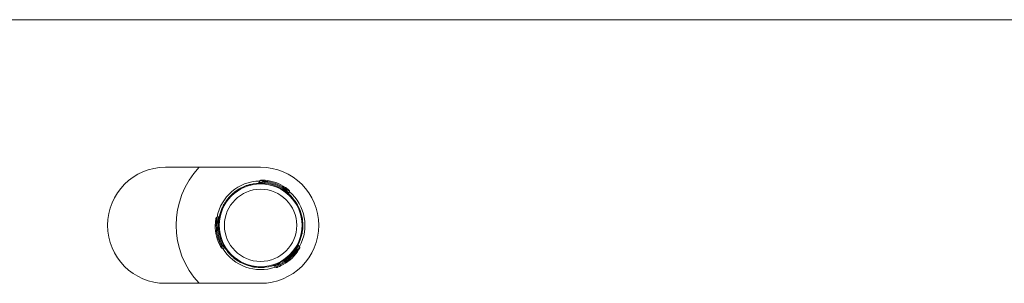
# Model space of a CAD drawing. Header units: millimetres. Extents: x -480 to 1549, y -2911 to -293.
# Tile 45 of 106: x 1363 to 1456, y -2129 to -2104. Entities that reach past the tile are written whole.
import ezdxf

# ---------------------------------------------------------------- set-up
doc = ezdxf.new("R2010")
doc.units = ezdxf.units.MM

msp = doc.modelspace()

# ---------------------------------------------------------------- linework, layer by layer
at = {"color": 7, "linetype": 'Continuous', "lineweight": 15}
for p, q in [((1508.349, -2103.541), (1358.349, -2103.541)), ((1385.349, -2117.541), (1376.349, -2117.541)), ((1385.26, -2118.824), (1385.205, -2118.978)), ((1385.743, -2118.96), (1385.774, -2118.872)), ((1383.375, -2119.562), (1383.426, -2119.621)), ((1387.626, -2119.632), (1387.658, -2119.544)), ((1388.031, -2119.986), (1388.086, -2119.832)), ((1382.232, -2120.533), (1382.283, -2120.593)), ((1389.079, -2121.596), (1389.002, -2121.61)), ((1381.362, -2122.246), (1381.201, -2122.275)), ((1381.257, -2122.773), (1381.166, -2122.79)), ((1389.349, -2123.071), (1389.272, -2123.085)), ((1381.617, -2124.74), (1381.526, -2124.757)), ((1381.741, -2125.226), (1381.902, -2125.196)), ((1388.686, -2125.422), (1388.747, -2125.494)), ((1389.045, -2125.073), (1388.939, -2124.948)), ((1383.322, -2126.49), (1383.349, -2126.416)), ((1383.545, -2126.611), (1383.57, -2126.538)), ((1384.512, -2126.874), (1384.486, -2126.947)), ((1384.735, -2126.994), (1384.761, -2126.92)), ((1386.653, -2126.891), (1386.759, -2127.016)), ((1387.162, -2126.718), (1387.118, -2126.628)), ((1387.162, -2126.718), (1387.223, -2126.789)), ((1376.349, -2128.541), (1385.349, -2128.541))]:
    msp.add_line(p, q, dxfattribs=at)
at = {"color": 8, "linetype": 'Continuous', "lineweight": 15}
for p, q in [((1384.352, -2119.167), (1384.407, -2119.232)), ((1388.572, -2120.672), (1388.488, -2120.687)), ((1381.686, -2121.434), (1381.741, -2121.499)), ((1389.202, -2124.115), (1389.118, -2124.13)), ((1382.492, -2125.841), (1382.521, -2125.76)), ((1385.789, -2127.017), (1385.817, -2126.936))]:
    msp.add_line(p, q, dxfattribs=at)
at = {"color": 8, "linetype": 'Continuous', "lineweight": 15, "flags": 128}
for points in [[(1385.211, -2118.981), (1385.208, -2118.981), (1385.254, -2118.975), (1385.348, -2118.966), (1385.487, -2118.958), (1385.661, -2118.957), (1385.742, -2118.96), (1385.743, -2118.96), (1385.743, -2118.96)], [(1388.08, -2119.83), (1388.08, -2119.83), (1388.04, -2119.801), (1387.963, -2119.745), (1387.849, -2119.667), (1387.707, -2119.574), (1387.658, -2119.544), (1387.658, -2119.544), (1387.658, -2119.544)], [(1381.202, -2122.281), (1381.202, -2122.281), (1381.197, -2122.33), (1381.187, -2122.425), (1381.176, -2122.563), (1381.167, -2122.732), (1381.166, -2122.79), (1381.166, -2122.79), (1381.166, -2122.79)], [(1381.901, -2125.19), (1381.903, -2125.193), (1381.875, -2125.156), (1381.82, -2125.079), (1381.744, -2124.962), (1381.656, -2124.813), (1381.618, -2124.74), (1381.617, -2124.74), (1381.617, -2124.74)], [(1388.934, -2124.952), (1388.935, -2124.949), (1388.917, -2124.992), (1388.878, -2125.077), (1388.815, -2125.202), (1388.73, -2125.353), (1388.686, -2125.422), (1388.686, -2125.422), (1388.686, -2125.422)], [(1386.764, -2127.012), (1386.764, -2127.012), (1386.809, -2126.992), (1386.896, -2126.953), (1387.021, -2126.893), (1387.171, -2126.817), (1387.223, -2126.789), (1387.223, -2126.789), (1387.223, -2126.789)]]:
    msp.add_lwpolyline(points, dxfattribs=at)
at = {"color": 7, "linetype": 'Continuous', "lineweight": 15, "flags": 128}
for points in [[(1385.774, -2118.872), (1385.776, -2118.852), (1385.777, -2118.834), (1385.779, -2118.816), (1385.78, -2118.801), (1385.781, -2118.789), (1385.782, -2118.78), (1385.782, -2118.774), (1385.782, -2118.772)], [(1387.571, -2119.715), (1387.572, -2119.713), (1387.575, -2119.708), (1387.58, -2119.701), (1387.587, -2119.69), (1387.595, -2119.678), (1387.605, -2119.663), (1387.615, -2119.648), (1387.626, -2119.632)], [(1381.166, -2122.79), (1381.146, -2122.788), (1381.127, -2122.787), (1381.11, -2122.785), (1381.095, -2122.784), (1381.083, -2122.783), (1381.073, -2122.783), (1381.068, -2122.782), (1381.066, -2122.782)], [(1381.357, -2122.779), (1381.355, -2122.779), (1381.35, -2122.779), (1381.34, -2122.778), (1381.328, -2122.778), (1381.313, -2122.777), (1381.296, -2122.775), (1381.277, -2122.774), (1381.257, -2122.773)], [(1381.526, -2124.757), (1381.508, -2124.765), (1381.491, -2124.773), (1381.475, -2124.781), (1381.462, -2124.787), (1381.45, -2124.793), (1381.442, -2124.796), (1381.437, -2124.799), (1381.435, -2124.8)], [(1381.709, -2124.699), (1381.707, -2124.7), (1381.702, -2124.702), (1381.693, -2124.706), (1381.682, -2124.711), (1381.668, -2124.717), (1381.652, -2124.724), (1381.635, -2124.732), (1381.617, -2124.74)], [(1388.605, -2125.364), (1388.606, -2125.365), (1388.611, -2125.369), (1388.618, -2125.374), (1388.629, -2125.381), (1388.641, -2125.39), (1388.655, -2125.4), (1388.67, -2125.411), (1388.686, -2125.422)], [(1388.747, -2125.494), (1388.763, -2125.505), (1388.778, -2125.515), (1388.792, -2125.525), (1388.805, -2125.534), (1388.815, -2125.541), (1388.822, -2125.546), (1388.827, -2125.55), (1388.829, -2125.551)], [(1384.486, -2126.947), (1383.987, -2126.802), (1383.545, -2126.611)], [(1387.223, -2126.789), (1387.231, -2126.807), (1387.239, -2126.824), (1387.247, -2126.839), (1387.253, -2126.853), (1387.259, -2126.864), (1387.263, -2126.872), (1387.265, -2126.878), (1387.266, -2126.879)]]:
    msp.add_lwpolyline(points, dxfattribs=at)
at = {"color": 7, "linetype": 'Continuous', "lineweight": 15}
for radius in [3.923, 3.423]:
    msp.add_circle((1385.349, -2123.041), radius, dxfattribs=at)
for centre, radius, start, end in [((1376.349, -2123.041), 5.5, 90, 270), ((1385.349, -2123.041), 8, 136.56746, 223.43254), ((1385.349, -2123.041), 5.5, 270, 90), ((1385.349, -2123.041), 4.2, 91.2949, 169.44689), ((1385.354, -2118.859), 0.1, 91.32874, 159.70072), ((1348.499, -2115.42), 37.411, 354.41672, 354.56987), ((1385.349, -2123.041), 4.1, 56.25392, 84.48788), ((1385.449, -2122.758), 3.9, 55.51373, 85.22806), ((1385.449, -2122.758), 4, 55.51373, 85.22806), ((1385.349, -2123.041), 4, 36.31538, 104.42642), ((1346.346, -2091.1), 50.156, 325.45239, 325.56662), ((1387.991, -2119.8), 0.1, 342.26118, 49.41305), ((1385.349, -2123.041), 4.2, 331.2949, 49.44689), ((1385.349, -2123.041), 4, 156.31538, 224.42642), ((1381.221, -2122.373), 0.1, 102.26117, 169.41305), ((1381.347, -2122.147), 0.1, 279.2185, 347.39883), ((1385.054, -2123.095), 4, 175.51373, 205.22806), ((1385.054, -2123.095), 3.9, 175.51373, 205.22806), ((1385.349, -2123.041), 4.1, 176.25392, 204.48788), ((1385.349, -2123.041), 4, 276.31538, 344.42642), ((1381.725, -2125.127), 0.1, 211.32874, 279.70073), ((1385.349, -2123.041), 4.2, 211.2949, 289.44689), ((1385.349, -2123.041), 4.1, 296.25392, 324.48788), ((1385.543, -2123.269), 3.9, 295.51373, 325.22806), ((1389.013, -2124.881), 0.0999, 153.30919, 222.05211), ((1388.967, -2125.136), 0.1, 331.32874, 39.70073), ((1385.543, -2123.269), 4, 295.51373, 325.22806), ((1386.834, -2126.949), 0.1, 222.26115, 289.41305)]:
    msp.add_arc(centre, radius, start, end, dxfattribs=at)
for points, knots in [([(1385.204, -2118.979), (1385.203, -2118.982), (1385.201, -2118.993), (1385.189, -2119.01), (1385.172, -2119.027), (1385.155, -2119.037), (1385.141, -2119.043), (1385.13, -2119.046), (1385.125, -2119.047), (1385.123, -2119.047)], [0, 0, 0, 0, 0.074334, 0.324053, 0.534137, 0.710599, 0.852891, 0.958748, 1, 1, 1, 1]), ([(1385.357, -2118.759), (1385.356, -2118.759), (1385.353, -2118.759), (1385.404, -2118.758), (1385.501, -2118.758), (1385.634, -2118.761), (1385.733, -2118.769), (1385.782, -2118.772)], [0, 0, 0, 0, 0.106148, 0.319794, 0.544676, 0.771766, 1, 1, 1, 1]), ([(1382.232, -2120.533), (1382.234, -2120.531), (1382.24, -2120.524), (1382.295, -2120.456), (1382.404, -2120.331), (1382.559, -2120.171), (1382.745, -2120), (1382.942, -2119.843), (1383.126, -2119.713), (1383.274, -2119.62), (1383.362, -2119.569), (1383.371, -2119.564), (1383.375, -2119.562)], [0, 0, 0, 0, 0.067537, 0.172848, 0.279379, 0.387322, 0.494683, 0.600409, 0.705952, 0.813032, 0.921035, 1, 1, 1, 1]), ([(1383.375, -2119.562), (1383.38, -2119.559), (1383.392, -2119.552), (1383.503, -2119.491), (1383.707, -2119.39), (1383.984, -2119.276), (1384.212, -2119.203), (1384.337, -2119.171), (1384.352, -2119.167)], [0, 0, 0, 0, 0.147077, 0.351354, 0.555295, 0.760043, 0.971375, 1, 1, 1, 1]), ([(1387.714, -2119.461), (1387.728, -2119.47), (1387.781, -2119.507), (1387.869, -2119.572), (1387.961, -2119.645), (1388.024, -2119.696), (1388.055, -2119.724), (1388.053, -2119.721), (1388.052, -2119.72)], [0, 0, 0, 0, 0.074555, 0.299576, 0.512427, 0.712647, 0.906624, 1, 1, 1, 1]), ([(1381.686, -2121.434), (1381.738, -2121.323), (1381.843, -2121.1), (1382.015, -2120.825), (1382.151, -2120.635), (1382.223, -2120.545), (1382.23, -2120.537), (1382.232, -2120.533)], [0, 0, 0, 0, 0.227111, 0.454903, 0.667258, 0.872131, 1, 1, 1, 1]), ([(1388.051, -2120.091), (1388.049, -2120.088), (1388.043, -2120.082), (1388.032, -2120.065), (1388.023, -2120.038), (1388.023, -2120.009), (1388.029, -2119.993), (1388.032, -2119.987)], [0, 0, 0, 0, 0.084249, 0.233702, 0.541102, 0.824582, 1, 1, 1, 1]), ([(1388.572, -2120.672), (1388.612, -2120.728), (1388.729, -2120.894), (1388.885, -2121.162), (1389.003, -2121.41), (1389.068, -2121.567), (1389.075, -2121.586), (1389.079, -2121.596)], [0, 0, 0, 0, 0.12883, 0.376935, 0.595701, 0.802065, 1, 1, 1, 1]), ([(1389.079, -2121.596), (1389.08, -2121.599), (1389.083, -2121.607), (1389.114, -2121.688), (1389.168, -2121.846), (1389.229, -2122.06), (1389.283, -2122.306), (1389.322, -2122.555), (1389.342, -2122.78), (1389.349, -2122.955), (1389.349, -2123.056), (1389.349, -2123.067), (1389.349, -2123.071)], [0, 0, 0, 0, 0.067536, 0.172848, 0.27938, 0.387327, 0.494683, 0.600405, 0.705955, 0.813029, 0.921035, 1, 1, 1, 1]), ([(1381.066, -2122.782), (1381.067, -2122.766), (1381.073, -2122.701), (1381.085, -2122.593), (1381.101, -2122.476), (1381.115, -2122.397), (1381.123, -2122.355), (1381.122, -2122.359), (1381.122, -2122.36)], [0, 0, 0, 0, 0.074544, 0.299574, 0.512432, 0.712645, 0.906624, 1, 1, 1, 1]), ([(1389.349, -2123.071), (1389.349, -2123.082), (1389.349, -2123.104), (1389.344, -2123.273), (1389.323, -2123.521), (1389.278, -2123.817), (1389.226, -2124.02), (1389.202, -2124.115)], [0, 0, 0, 0, 0.204181, 0.408371, 0.612326, 0.818134, 1, 1, 1, 1]), ([(1381.637, -2125.174), (1381.637, -2125.175), (1381.639, -2125.178), (1381.612, -2125.134), (1381.563, -2125.05), (1381.5, -2124.933), (1381.457, -2124.844), (1381.435, -2124.8)], [0, 0, 0, 0, 0.106149, 0.319813, 0.544708, 0.771751, 1, 1, 1, 1]), ([(1381.903, -2125.197), (1381.906, -2125.196), (1381.917, -2125.193), (1381.938, -2125.194), (1381.961, -2125.201), (1381.978, -2125.21), (1381.991, -2125.22), (1381.998, -2125.227), (1382.001, -2125.232), (1382.002, -2125.233)], [0, 0, 0, 0, 0.074408, 0.324119, 0.534043, 0.710564, 0.852787, 0.958791, 1, 1, 1, 1]), ([(1389.052, -2125.189), (1389.053, -2125.188), (1389.054, -2125.185), (1389.03, -2125.23), (1388.981, -2125.314), (1388.912, -2125.428), (1388.857, -2125.51), (1388.829, -2125.551)], [0, 0, 0, 0, 0.106149, 0.3198, 0.544691, 0.771763, 1, 1, 1, 1]), ([(1383.322, -2126.49), (1383.313, -2126.484), (1383.294, -2126.473), (1383.15, -2126.385), (1382.945, -2126.242), (1382.712, -2126.056), (1382.562, -2125.909), (1382.492, -2125.841)], [0, 0, 0, 0, 0.204183, 0.408376, 0.612324, 0.818132, 1, 1, 1, 1]), ([(1383.545, -2126.611), (1383.538, -2126.607), (1383.475, -2126.576), (1383.38, -2126.524), (1383.327, -2126.492), (1383.323, -2126.49), (1383.322, -2126.49)], [0, 0, 0, 0, 0.050262, 0.452053, 0.854491, 1, 1, 1, 1]), ([(1384.735, -2126.994), (1384.727, -2126.992), (1384.71, -2126.99), (1384.605, -2126.972), (1384.517, -2126.953), (1384.486, -2126.947)], [0, 0, 0, 0, 0.395917, 0.791688, 1, 1, 1, 1]), ([(1385.789, -2127.017), (1385.666, -2127.027), (1385.421, -2127.047), (1385.097, -2127.036), (1384.864, -2127.013), (1384.751, -2126.996), (1384.74, -2126.994), (1384.735, -2126.994)], [0, 0, 0, 0, 0.227122, 0.45492, 0.66726, 0.872131, 1, 1, 1, 1]), ([(1386.553, -2126.856), (1386.556, -2126.855), (1386.564, -2126.853), (1386.584, -2126.853), (1386.612, -2126.858), (1386.638, -2126.873), (1386.648, -2126.886), (1386.652, -2126.892)], [0, 0, 0, 0, 0.0842438, 0.2336165, 0.541013, 0.8245661, 1, 1, 1, 1]), ([(1387.266, -2126.879), (1387.251, -2126.886), (1387.193, -2126.914), (1387.093, -2126.958), (1386.984, -2127.001), (1386.908, -2127.03), (1386.868, -2127.044), (1386.872, -2127.042), (1386.873, -2127.042)], [0, 0, 0, 0, 0.074538, 0.299578, 0.512451, 0.712673, 0.906665, 1, 1, 1, 1])]:
    msp.add_open_spline(points, degree=3, knots=knots, dxfattribs=at)
at = {"color": 8, "linetype": 'Continuous', "lineweight": 15}
for points, knots in [([(1385.774, -2118.872), (1385.774, -2118.872), (1385.716, -2118.857), (1385.596, -2118.853), (1385.438, -2118.835), (1385.322, -2118.829), (1385.262, -2118.826), (1385.265, -2118.826), (1385.266, -2118.826)], [0, 0, 0, 0, 0.000077, 0.224571, 0.449219, 0.674529, 0.891636, 1, 1, 1, 1]), ([(1387.626, -2119.632), (1387.626, -2119.632), (1387.67, -2119.664), (1387.762, -2119.735), (1387.883, -2119.843), (1387.975, -2119.932), (1388.026, -2119.985), (1388.025, -2119.984), (1388.025, -2119.984)], [0, 0, 0, 0, 0.000092, 0.202252, 0.427171, 0.654212, 0.871671, 1, 1, 1, 1]), ([(1381.257, -2122.773), (1381.257, -2122.773), (1381.282, -2122.724), (1381.27, -2122.601), (1381.314, -2122.446), (1381.343, -2122.32), (1381.364, -2122.25), (1381.364, -2122.251), (1381.363, -2122.252)], [0, 0, 0, 0, 0.0000822, 0.202249, 0.4271778, 0.6542074, 0.8716705, 1, 1, 1, 1]), ([(1381.526, -2124.757), (1381.526, -2124.757), (1381.552, -2124.81), (1381.594, -2124.923), (1381.663, -2125.066), (1381.714, -2125.17), (1381.742, -2125.224), (1381.74, -2125.221), (1381.74, -2125.22)], [0, 0, 0, 0, 0.000084, 0.2245498, 0.4492132, 0.6745355, 0.8916337, 1, 1, 1, 1]), ([(1388.747, -2125.494), (1388.747, -2125.494), (1388.773, -2125.44), (1388.859, -2125.353), (1388.945, -2125.219), (1389.01, -2125.124), (1389.042, -2125.073), (1389.041, -2125.076), (1389.04, -2125.077)], [0, 0, 0, 0, 0.000084, 0.224558, 0.449216, 0.674533, 0.891634, 1, 1, 1, 1]), ([(1387.162, -2126.718), (1387.162, -2126.718), (1387.109, -2126.731), (1387.006, -2126.788), (1386.851, -2126.834), (1386.727, -2126.87), (1386.657, -2126.887), (1386.657, -2126.887), (1386.658, -2126.887)], [0, 0, 0, 0, 0.000076, 0.202236, 0.42716, 0.654196, 0.871668, 1, 1, 1, 1])]:
    msp.add_open_spline(points, degree=3, knots=knots, dxfattribs=at)

doc.saveas('drawing.dxf')
